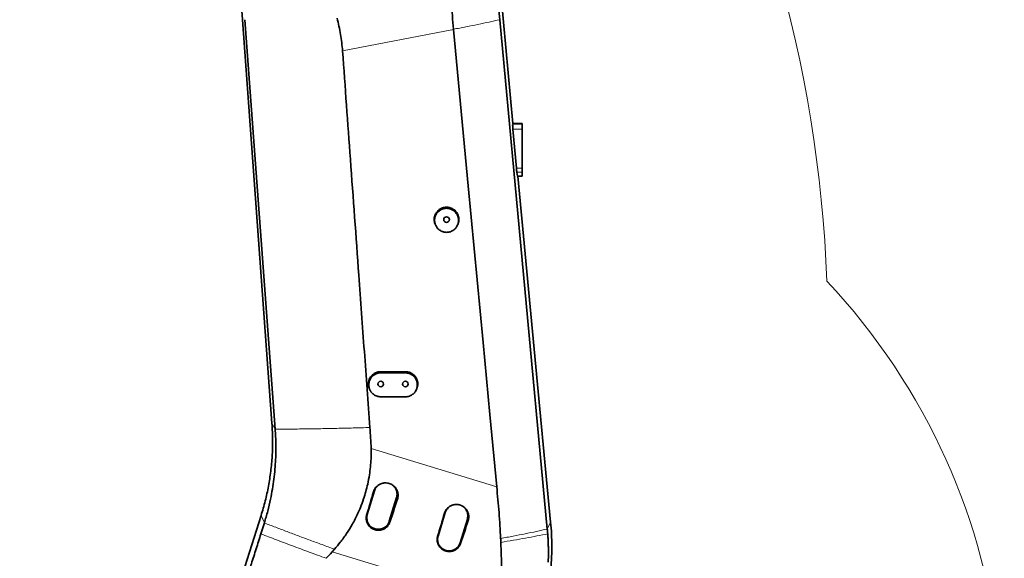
# Model space of a CAD drawing. Header units: millimetres. Extents: x 0 to 14900, y 0 to 10500.
# Tile 12 of 59: x 3352 to 4549, y 5528 to 6183. Entities that reach past the tile are written whole.
import ezdxf

# ---------------------------------------------------------------- set-up
doc = ezdxf.new("R2010")
doc.units = ezdxf.units.MM
doc.header["$LTSCALE"] = 25
doc.styles.add('SLDTEXTSTYLE0', font='TXT', dxfattribs={"width": 0.605})
doc.dimstyles.new('SLDDIMSTYLE0', dxfattribs={"dimtxt": 87.5, "dimasz": 87.5, "dimexe": 0, "dimexo": 0.0625, "dimgap": 21.875, "dimtad": 1, "dimdec": 0, "dimrnd": 1e-09, "dimzin": 12, "dimdsep": 46, "dimtxsty": 'SLDTEXTSTYLE0', "dimsah": 1, "dimcen": 0.09, "dimadec": 0, "dimazin": 3, "dimtfac": 1, "dimtofl": 0, "dimtmove": 0, "dimatfit": 3, "dimfxl": 1, "dimfrac": 2, "dimtolj": 1, "dimtzin": 12, "dimarcsym": 0})

# ---------------------------------------------------------------- blocks, each defined once
blk = doc.blocks.new('_D_1')
at = {"color": 7, "linetype": 'Continuous', "lineweight": 0}
for p, q in [((1124.3, 5754.9), (1124.3, 3155.3)), ((3438, 4401.9), (3438, 3155.3)), ((1124.3, 3192.8), (3438, 3192.8))]:
    blk.add_line(p, q, dxfattribs=at)
at = {"color": 7, "linetype": 'Continuous', "lineweight": 18}
for points in [[(1124.3, 3192.8), (1211.8, 3180.3), (1211.8, 3205.3)], [(3438, 3192.8), (3350.5, 3205.3), (3350.5, 3180.3)]]:
    blk.add_solid(points, dxfattribs=at)
at = {"color": 7, "linetype": 'Continuous', "lineweight": 18, "insert": (2147.5, 3305.5), "char_height": 87.5, "attachment_point": 1, "style": 'SLDTEXTSTYLE0'}
blk.add_mtext('2314', dxfattribs=at)
blk = doc.blocks.new('_D_5')
at = {"color": 7, "linetype": 'Continuous', "lineweight": 0}
for p, q in [((3808, 8065.3), (7067, 8065.3)), ((7029.5, 8065.3), (7029.5, 4545.2)), ((3838.9, 4545.2), (7067, 4545.2))]:
    blk.add_line(p, q, dxfattribs=at)
at = {"color": 7, "linetype": 'Continuous', "lineweight": 18}
for points in [[(7029.5, 8065.3), (7017, 7977.8), (7042, 7977.8)], [(7029.5, 4545.2), (7042, 4632.7), (7017, 4632.7)]]:
    blk.add_solid(points, dxfattribs=at)
at = {"color": 7, "linetype": 'Continuous', "lineweight": 18, "insert": (6916.7, 6171.6), "char_height": 87.5, "attachment_point": 1, "rotation": 90, "style": 'SLDTEXTSTYLE0'}
blk.add_mtext('3520', dxfattribs=at)

msp = doc.modelspace()

# ---------------------------------------------------------------- linework, layer by layer
at = {"color": 7, "linetype": 'Continuous', "lineweight": 35}
for p, q in [((3912.3063804, 6474.8098189), (3951.7226197, 6057.2433282)), ((3658.7876403, 5692.6610148), (3603.4063026, 6448.9229347)), ((3625.8191771, 6183.405397), (3662.7501609, 5685.3061999)), ((3993.4389394, 5563.7753324), (3935.727808, 6183.405397)), ((3879.3636906, 6171.7329395), (3879.3860402, 6171.4961502)), ((3951.397203, 6056.2002671), (3951.7226197, 6057.2433282)), ((3962.9923585, 6057.2433282), (3951.7226197, 6057.2433282)), ((3962.9923585, 6057.2433282), (3962.9923585, 6056.2002671)), ((3962.9923585, 6056.2002671), (3962.9923585, 6050.2706656)), ((3955.8042066, 6002.6274017), (3951.6054218, 6050.2706656)), ((3962.9923585, 6050.2706656), (3962.9923585, 6002.6274017)), ((3957.1455341, 5993.2433282), (3956.366079, 5997.8838805)), ((3962.9923585, 6002.6274017), (3962.9923585, 5997.8838805)), ((3962.9923585, 5997.8838805), (3962.9923585, 5993.2433282)), ((3962.9923585, 5993.2433282), (3957.1455341, 5993.2433282)), ((3957.7639074, 5993.2433282), (3997.5228107, 5572.0467345)), ((3858.1762035, 5932.4493969), (3858.6275049, 5931.7064662)), ((3883.3572073, 5931.7064583), (3883.8085136, 5932.4493969)), ((3820.9923585, 5755.2433282), (3790.9923585, 5755.2433282)), ((3790.9923585, 5753.7915555), (3820.9923585, 5753.7915555)), ((3820.9923585, 5724.6680589), (3790.9923585, 5724.6680589)), ((3783.4344553, 5610.2585905), (3774.6633041, 5581.5694478)), ((3801.4398373, 5573.3830401), (3810.2109884, 5602.0721827)), ((3586.2221029, 5392.3242329), (3645.6436771, 5580.3480311)), ((3869.5018833, 5583.945137), (3860.7307322, 5555.2559944)), ((3649.5490952, 5571.2517564), (3645.3784893, 5557.981268)), ((3887.5072653, 5547.0695866), (3896.2784165, 5575.7587293)), ((3731.9409504, 5536.1093146), (3734.8606912, 5539.3351545))]:
    msp.add_line(p, q, dxfattribs=at)
at = {"color": 8, "linetype": 'Continuous', "lineweight": 18}
for p, q in [((3879.3860402, 6171.4961502), (3744.6018975, 6145.3822782)), ((3962.9923585, 6056.2002671), (3951.397203, 6056.2002671)), ((3962.9923585, 6050.2706656), (3951.6054218, 6050.2706656)), ((3962.9923585, 6002.6274017), (3955.8042066, 6002.6274017)), ((3962.9923585, 5997.8838805), (3956.366079, 5997.8838805)), ((3790.9923585, 5753.7915555), (3790.9923585, 5755.2433282)), ((3820.9923585, 5753.7915555), (3820.9923585, 5755.2433282)), ((3662.7501608, 5685.3061999), (3658.7876403, 5692.6610148)), ((3779.3881762, 5661.8047172), (3931.9485439, 5615.3145666)), ((3782.1995691, 5609.1400658), (3783.4344553, 5610.2585905)), ((3811.385814, 5600.282267), (3810.2109884, 5602.0721827)), ((3649.5490952, 5571.2517564), (3645.6436771, 5580.3480311)), ((3773.8938404, 5580.8724895), (3774.6633041, 5581.5694478)), ((3868.4441815, 5582.9871009), (3869.5018833, 5583.945137)), ((3802.1513413, 5572.2990219), (3801.4398373, 5573.3830401)), ((3897.2767985, 5574.2376357), (3896.2784165, 5575.7587293)), ((3993.4389394, 5563.7753324), (3997.5228107, 5572.0467345)), ((3860.1379279, 5554.7190492), (3860.7307322, 5555.2559944)), ((3888.0428507, 5546.2535908), (3887.5072653, 5547.0695866)), ((3937.200014, 5473.560142), (3731.9409504, 5536.1093146))]:
    msp.add_line(p, q, dxfattribs=at)
at = {"color": 7, "linetype": 'Continuous', "lineweight": 35, "flags": 128}
for points in [[(3931.9485439, 5615.3145666), (3923.6510401, 5703.0643685), (3915.3595948, 5790.8147224), (3897.361752, 5981.2738382), (3879.3860402, 6171.4961502)], [(3724.6699398, 5528.2039309), (3727.2306537, 5530.9887446), (3729.7914177, 5533.7735158), (3731.9409504, 5536.1093146)]]:
    msp.add_lwpolyline(points, dxfattribs=at)
at = {"color": 7, "linetype": 'Continuous', "lineweight": 35}
for centre in [(3870.9923585, 5940.2433282), (3790.9923585, 5740.2433282), (3820.9923585, 5740.2433282)]:
    msp.add_circle(centre, 3.4, dxfattribs=at)
at = {"color": 7, "linetype": 'Continuous', "lineweight": 18}
for centre, radius, start, end in [((3757.9923585, 5325.2433282), 2740.01, 5.0785834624, 154.8428782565), ((3757.9923585, 5325.2433282), 1846.69, 95.4176846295, 214.5812927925), ((2729.3307406, 5804.9272938), 1605.01, 2.1580845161, 57.8407629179), ((3757.9923585, 5325.2433282), 789.05, 253.1977653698, 43.198164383), ((4888.6758285, 5424.1577751), 1605.01, 212.1581076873, 5.1344227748)]:
    msp.add_arc(centre, radius, start, end, dxfattribs=at)
at = {"color": 7, "linetype": 'Continuous', "lineweight": 35}
for centre, major_axis, ratio, start_param, end_param in [((3951.9764457, 6050.2706656), (-0.5307841, 5.9999116), 0.0613589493, 0.1479087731, 1.5653682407), ((3956.1752306, 6002.6274017), (-0.5307841, 5.9999116), 0.0613589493, 1.5653682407, 2.4771350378), ((3843.2224493, 5690.7893877), (175.4256001, 573.7823286), 0.0582223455, 1.7313571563, 1.7813211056), ((3772.8181089, 5712.2439007), (175.4289603, 573.7813019), 0.1175373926, 4.5020872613, 4.5520485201), ((3929.4322042, 5664.5184463), (175.4256001, 573.7823286), 0.0582223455, 1.731149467, 1.7811124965), ((3858.6707212, 5686.0817923), (175.4289603, 573.7813019), 0.1175373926, 4.5022967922, 4.5522571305)]:
    msp.add_ellipse(centre, major_axis=major_axis, ratio=ratio, start_param=start_param, end_param=end_param, dxfattribs=at)
for points, knots in [([(3877.2887448, 6236.7778469), (3877.1687482, 6231.3391932), (3876.9287537, 6220.4618185), (3877.2250224, 6204.1466362), (3877.9659201, 6187.8787834), (3878.8973272, 6177.1199686), (3879.3636906, 6171.7329395)], [0, 0, 0, 0, 0.2510277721, 0.5020586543, 0.7506765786, 1, 1, 1, 1]), ([(3935.727808, 6183.405397), (3935.2649514, 6188.4105377), (3934.3390604, 6198.4227393), (3933.0880737, 6212.4055562), (3931.9563146, 6225.3130778), (3931.2839187, 6233.1922689), (3930.9478407, 6237.1304583)], [0, 0, 0, 0, 0.2800001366, 0.56010769, 0.7801323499, 1, 1, 1, 1]), ([(3744.6018975, 6145.3822782), (3744.2995827, 6148.7236882), (3743.6940774, 6155.4161889), (3742.1812249, 6165.4367787), (3740.3193187, 6175.4477441), (3738.749288, 6182.0698414), (3737.9633773, 6185.3846669)], [0, 0, 0, 0, 0.2483443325, 0.4974081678, 0.7484174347, 1, 1, 1, 1]), ([(3744.6018975, 6145.3822782), (3747.7936867, 6101.4556074), (3754.4002017, 6010.5341244), (3763.2114864, 5888.7278832), (3771.0897471, 5779.9674442), (3775.5620837, 5718.2024516), (3777.798252, 5687.3199553)], [0, 0, 0, 0, 0.2876940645, 0.5954826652, 0.7977413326, 1, 1, 1, 1]), ([(3870.9923585, 5955.2433282), (3870.5772798, 5955.2329102), (3869.3238927, 5955.2014514), (3867.656694, 5954.9087121), (3866.0461033, 5954.4233921), (3864.482578, 5953.802258), (3863.0026718, 5952.9875285), (3861.6440121, 5951.9965333), (3860.3728579, 5950.8948362), (3859.2447231, 5949.6368661), (3858.2884073, 5948.2522742), (3857.450992, 5946.7902212), (3856.8001953, 5945.2264558), (3856.2435146, 5943.195755), (3856.0052013, 5941.5153454), (3855.9798991, 5939.8249401), (3856.0629571, 5938.6533243), (3856.2667758, 5937.2522412), (3856.685532, 5935.6111177), (3857.3386325, 5933.8740896), (3857.9685966, 5932.8753062), (3858.2207068, 5932.4755953)], [0, 0, 0, 0, 0.0391590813, 0.1182462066, 0.1586402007, 0.1978007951, 0.2768827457, 0.3172716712, 0.3564830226, 0.4356647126, 0.4761004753, 0.515439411, 0.5948779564, 0.6354458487, 0.7145692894, 0.7546212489, 0.7953292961, 0.8256064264, 0.8885160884, 0.9553843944, 1, 1, 1, 1]), ([(3870.9923585, 5924.7263753), (3871.795401, 5924.7635507), (3873.0046075, 5924.8195287), (3874.5907406, 5925.1672799), (3876.142326, 5925.6358703), (3877.6286129, 5926.3030539), (3879.0136609, 5927.145557), (3880.3248128, 5928.1040705), (3881.5116409, 5929.2252738), (3882.5457845, 5930.4809987), (3883.4746132, 5931.8244303), (3884.2326203, 5933.2831151), (3884.8014836, 5934.8209658), (3885.1313683, 5936.0120253), (3885.3599486, 5937.2262133), (3885.4866545, 5938.4526024), (3885.5105026, 5939.6985141), (3885.4285538, 5940.9391038), (3885.1811859, 5942.5770055), (3884.7273659, 5944.1800092), (3884.0759356, 5945.7055744), (3883.4935579, 5946.8020901), (3882.8252039, 5947.8402159), (3882.0629506, 5948.828802), (3880.9469882, 5950.0447027), (3879.6816901, 5951.1123699), (3878.2998126, 5952.0057884), (3876.851153, 5952.774843), (3875.3135283, 5953.3544426), (3873.7255751, 5953.7327955), (3872.1163898, 5953.9728466), (3870.4852577, 5954.0072936), (3868.8731467, 5953.8374259), (3867.639293, 5953.5999999), (3866.4332474, 5953.2548339), (3864.9221621, 5952.6757116), (3863.1630218, 5951.7404764), (3861.5771787, 5950.5283596), (3860.4191815, 5949.3887838), (3859.3577731, 5948.1516602), (3858.4542074, 5946.7829166), (3857.7300087, 5945.3164446), (3857.129748, 5943.7892827), (3856.7226176, 5942.1878125), (3856.519258, 5940.5521939), (3856.4614617, 5939.0812831), (3856.5800181, 5937.3521001), (3856.913033, 5935.7240815), (3857.3424694, 5934.3626929), (3857.7784448, 5933.2791809), (3858.3344964, 5932.1747239), (3858.9889023, 5931.1094542), (3859.9720893, 5929.7802122), (3861.1194607, 5928.5823306), (3862.4016035, 5927.5454508), (3863.7635635, 5926.6254191), (3865.2342534, 5925.8847453), (3866.7765472, 5925.3389994), (3868.0630934, 5925.006706), (3869.4740232, 5924.7728722), (3870.4843763, 5924.7419316), (3870.9923585, 5924.7263753)], [0, 0, 0, 0, 0.0263043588, 0.0396086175, 0.0531396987, 0.0794423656, 0.0927443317, 0.106270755, 0.1326650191, 0.1460121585, 0.1595820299, 0.1861881, 0.1996423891, 0.2133216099, 0.2266771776, 0.2401256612, 0.253717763, 0.2675068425, 0.2808561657, 0.3080094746, 0.3218463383, 0.3352194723, 0.3486868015, 0.3623007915, 0.3761157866, 0.4027725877, 0.4163061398, 0.4300406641, 0.4565180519, 0.4699111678, 0.483535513, 0.5098331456, 0.5231341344, 0.5366618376, 0.5509970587, 0.564225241, 0.5896934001, 0.616051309, 0.6293802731, 0.6429326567, 0.6694696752, 0.6828889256, 0.6965324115, 0.7232427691, 0.7367983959, 0.7505491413, 0.7714728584, 0.7934916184, 0.8048746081, 0.8182681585, 0.8317561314, 0.8453905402, 0.8592263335, 0.8859385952, 0.8995001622, 0.9132628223, 0.9397968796, 0.9532189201, 0.9668725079, 0.9833442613, 1, 1, 1, 1]), ([(3883.7765004, 5932.4667247), (3884.110107, 5933.0307988), (3884.6623555, 5933.9645606), (3885.1942857, 5935.369328), (3885.5568682, 5936.5800831), (3885.8121111, 5937.8138594), (3885.9652008, 5939.0777033), (3886.0247662, 5940.7669164), (3885.869564, 5942.4588143), (3885.503861, 5944.1114396), (3884.9986533, 5945.7273297), (3884.2894121, 5947.2736649), (3883.3949923, 5948.7124307), (3882.6321684, 5949.7328861), (3881.7894973, 5950.681141), (3880.8753598, 5951.5507991), (3879.8803322, 5952.3492102), (3878.8233478, 5953.0579122), (3877.3463258, 5953.8762324), (3875.771416, 5954.5065098), (3874.0345987, 5954.9532502), (3872.5707475, 5955.195154), (3871.5204343, 5955.2272107), (3870.9923585, 5955.2433282)], [0, 0, 0, 0, 0.061828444, 0.1023500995, 0.1417117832, 0.1813475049, 0.2214078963, 0.262048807, 0.3411605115, 0.381316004, 0.4220571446, 0.5011803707, 0.5413441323, 0.5820971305, 0.621457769, 0.6610950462, 0.7011611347, 0.7418149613, 0.7811005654, 0.8604388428, 0.900965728, 0.9502076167, 1, 1, 1, 1]), ([(3790.9923585, 5755.2433282), (3790.5776657, 5755.23336), (3789.7453778, 5755.2133538), (3788.4996852, 5755.0513944), (3787.2583023, 5754.7900912), (3786.0462565, 5754.4230908), (3784.8734927, 5753.9575978), (3783.7500245, 5753.3990686), (3782.666147, 5752.7419923), (3781.6444684, 5751.9969173), (3780.6916812, 5751.1711015), (3779.8150862, 5750.2730942), (3779.0084046, 5749.2945593), (3778.0506433, 5747.9083078), (3777.2717203, 5746.4057399), (3776.6899121, 5744.8236506), (3776.243617, 5743.1964155), (3776.0052826, 5741.5163059), (3775.9798794, 5739.8257051), (3776.0992642, 5738.1385072), (3776.4296316, 5736.4700867), (3776.9735544, 5734.8684045), (3777.4814902, 5733.640091), (3777.9651677, 5732.8783847), (3778.217411, 5732.4811462)], [0, 0, 0, 0, 0.0391145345, 0.0785028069, 0.1183153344, 0.1587089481, 0.1978581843, 0.2372816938, 0.2770201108, 0.3174086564, 0.3565739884, 0.3960119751, 0.435871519, 0.4763073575, 0.5551866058, 0.5950867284, 0.6356546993, 0.7147066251, 0.7548305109, 0.7955386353, 0.8746677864, 0.9148327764, 0.955584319, 1, 1, 1, 1]), ([(3790.9923585, 5724.6680589), (3790.5942149, 5724.6780972), (3789.3919463, 5724.7084099), (3787.7927213, 5724.9905419), (3786.2484992, 5725.4578398), (3785.1242571, 5725.906288), (3784.0467339, 5726.4436984), (3783.0067985, 5727.0761118), (3782.0253824, 5727.7937146), (3781.1097407, 5728.5889846), (3780.266345, 5729.4542801), (3779.4898344, 5730.3967746), (3778.7951295, 5731.4017047), (3778.1876892, 5732.4603727), (3777.6708646, 5733.5632987), (3777.2436186, 5734.7178853), (3776.8068567, 5736.2944948), (3776.5691082, 5737.9268491), (3776.5372694, 5739.5721473), (3776.6458361, 5741.219739), (3776.962139, 5742.8463255), (3777.4782655, 5744.4144347), (3777.9286229, 5745.4693241), (3778.5637568, 5746.6936892), (3779.4650883, 5748.0781691), (3780.8749511, 5749.7026496), (3782.3408445, 5750.9395285), (3783.7166636, 5751.829101), (3784.802733, 5752.4055796), (3785.9266552, 5752.8842322), (3787.077908, 5753.2645639), (3788.2700994, 5753.5471479), (3789.5782256, 5753.7492176), (3790.4921589, 5753.77658), (3790.9923585, 5753.7915555)], [0, 0, 0, 0, 0.0262298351, 0.0792058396, 0.1062644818, 0.1324636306, 0.1588456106, 0.1855092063, 0.2125585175, 0.2388500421, 0.2653233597, 0.2920770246, 0.319213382, 0.3457162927, 0.3724021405, 0.3993710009, 0.4267263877, 0.4800895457, 0.5074648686, 0.535040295, 0.5887675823, 0.6160394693, 0.6437106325, 0.6642307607, 0.7068696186, 0.7521984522, 0.8055064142, 0.8325706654, 0.860036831, 0.8864086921, 0.9129672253, 0.9398150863, 0.9670605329, 1, 1, 1, 1]), ([(3833.7959857, 5732.46308), (3834.1684535, 5733.1220218), (3834.749097, 5734.1492523), (3835.2929737, 5735.663982), (3835.7421396, 5737.2896835), (3835.9793129, 5738.9705433), (3836.0047998, 5740.6609649), (3835.8857896, 5742.348437), (3835.5528493, 5744.0153775), (3835.0150222, 5745.6205214), (3834.5471818, 5746.7002196), (3833.8884467, 5747.9535309), (3832.9552123, 5749.370569), (3831.4964129, 5751.03518), (3829.9804888, 5752.3036017), (3828.5570374, 5753.2172222), (3827.4321714, 5753.8104335), (3826.2665295, 5754.3040176), (3825.0706802, 5754.6969642), (3823.8325884, 5754.9891187), (3822.4698097, 5755.1991193), (3821.516287, 5755.227651), (3820.9923585, 5755.2433282)], [0, 0, 0, 0, 0.0714273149, 0.1113487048, 0.1519201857, 0.2309789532, 0.2711063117, 0.3118179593, 0.3909539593, 0.4311224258, 0.4718774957, 0.5021326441, 0.5649970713, 0.6318206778, 0.7107230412, 0.7507760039, 0.7914173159, 0.8306430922, 0.870144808, 0.9100734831, 0.9505884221, 1, 1, 1, 1]), ([(3820.9923585, 5753.7915555), (3821.7919218, 5753.7545403), (3822.9959063, 5753.6988027), (3824.5751925, 5753.3525629), (3826.1191723, 5752.8862592), (3827.5990875, 5752.2221175), (3828.9782467, 5751.3833728), (3830.283697, 5750.4290122), (3831.4654693, 5749.3127762), (3832.4951249, 5748.0627042), (3833.1899052, 5747.0577263), (3833.7972832, 5745.9990523), (3834.3140851, 5744.8960711), (3834.7413021, 5743.741555), (3835.0698985, 5742.554821), (3835.2974894, 5741.3459157), (3835.4235659, 5740.1249205), (3835.4473071, 5738.8844569), (3835.3656071, 5737.6479466), (3835.1807811, 5736.4257836), (3834.8954919, 5735.2278127), (3834.5063777, 5734.0453146), (3833.9293152, 5732.6935883), (3833.0840309, 5731.1879965), (3832.0893858, 5729.8684279), (3831.1231257, 5728.8318545), (3830.271342, 5728.0496461), (3829.3051633, 5727.3012324), (3828.2674398, 5726.6302248), (3826.8259586, 5725.8652172), (3825.2950079, 5725.2870934), (3823.7141568, 5724.9123877), (3822.4061301, 5724.7103717), (3821.4923896, 5724.6830243), (3820.9923585, 5724.6680589)], [0, 0, 0, 0, 0.052603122, 0.0792099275, 0.106269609, 0.1588071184, 0.1854717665, 0.2125221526, 0.2652404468, 0.2919935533, 0.3191293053, 0.34563226, 0.3723181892, 0.3992871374, 0.4266427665, 0.4533494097, 0.4802418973, 0.5074214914, 0.5349949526, 0.5617862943, 0.5887653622, 0.6160352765, 0.643704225, 0.6854882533, 0.7294648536, 0.7522020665, 0.7787884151, 0.8055628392, 0.8326301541, 0.8600995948, 0.9129807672, 0.9398272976, 0.9670713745, 1, 1, 1, 1]), ([(3778.1728512, 5732.4549129), (3778.2604511, 5732.310707), (3778.4264278, 5732.0374784), (3778.5972171, 5731.7563241), (3778.6778665, 5731.6235587)], [0, 0, 0, 0, 0.52778449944, 1, 1, 1, 1]), ([(3833.3068483, 5731.623555), (3833.3874985, 5731.7563217), (3833.5582888, 5732.0374775), (3833.724266, 5732.3107071), (3833.8118659, 5732.4549129)], [0, 0, 0, 0, 0.47221759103, 1, 1, 1, 1]), ([(3645.6426002, 5580.348368), (3647.3843478, 5586.2185488), (3650.8680946, 5597.9597585), (3654.7156496, 5615.9326062), (3657.530396, 5634.0872312), (3659.2146151, 5652.3853176), (3659.6928728, 5668.2838804), (3659.4723059, 5681.7166872), (3659.0151871, 5689.0128729), (3658.7866292, 5692.6609415)], [0, 0, 0, 0, 0.1614018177, 0.3228269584, 0.4842701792, 0.6457258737, 0.8071873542, 0.903594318, 1, 1, 1, 1]), ([(3662.7501608, 5685.3061999), (3663.111721, 5679.1744479), (3663.8348143, 5666.9114023), (3663.4463316, 5654.6333002), (3663.2520975, 5648.4944786)], [0, 0, 0, 0, 0.500018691, 1, 1, 1, 1]), ([(3777.7982532, 5687.3199554), (3778.1276981, 5683.0718314), (3778.7866538, 5674.5747369), (3779.1876554, 5666.0616731), (3779.3881762, 5661.8047172)], [0, 0, 0, 0, 0.4999501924, 1, 1, 1, 1]), ([(3734.8606878, 5539.3351555), (3737.2348797, 5542.1181649), (3742.4114605, 5548.1861131), (3749.5974897, 5558.2262911), (3756.804706, 5569.9206476), (3762.2459611, 5580.5976756), (3766.7381359, 5591.0108092), (3770.0090214, 5599.8339172), (3772.9392503, 5609.4038105), (3775.3866484, 5619.2267939), (3777.2741103, 5629.2790703), (3778.5881547, 5639.5106463), (3779.2199048, 5648.0609935), (3779.4609541, 5655.4986944), (3779.4124459, 5659.7018101), (3779.3881762, 5661.8047172)], [0, 0, 0, 0, 0.0836233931, 0.1823286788, 0.2810331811, 0.3954824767, 0.4530465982, 0.5366909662, 0.6069155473, 0.6773470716, 0.7629972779, 0.8349186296, 0.9068395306, 0.9533898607, 1, 1, 1, 1]), ([(3663.2520975, 5648.4944786), (3663.0217025, 5644.5165929), (3662.5578134, 5636.5073148), (3661.2459628, 5624.4625817), (3659.4987476, 5612.3150927), (3657.9047554, 5604.2387722), (3657.1029265, 5600.1761257)], [0, 0, 0, 0, 0.2451450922, 0.4935876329, 0.74525845, 1, 1, 1, 1]), ([(3782.1995691, 5609.1400658), (3782.4723084, 5609.9264075), (3782.8849923, 5611.116227), (3783.7033093, 5612.5974728), (3784.4052868, 5613.6619356), (3785.1934912, 5614.6571634), (3786.0581555, 5615.5797497), (3787.0083469, 5616.4367277), (3788.0275555, 5617.2096607), (3789.1059757, 5617.8933903), (3790.2338649, 5618.4836862), (3791.4205638, 5618.9837805), (3792.6449984, 5619.3824218), (3793.8965316, 5619.6768567), (3795.1643786, 5619.8668926), (3796.4580243, 5619.951565), (3798.179904, 5619.9196257), (3799.893717, 5619.671505), (3801.5567204, 5619.2142354), (3802.6810795, 5618.7998899), (3803.9925977, 5618.2028116), (3805.4855591, 5617.3379617), (3807.2579844, 5615.9582806), (3808.6298028, 5614.5012985), (3809.6349371, 5613.1196513), (3810.2979603, 5612.0219683), (3810.8614192, 5610.878987), (3811.3236088, 5609.701586), (3811.6877552, 5608.477086), (3811.9436445, 5607.2309557), (3812.1414736, 5605.5569677), (3812.1208084, 5603.8684043), (3811.8647477, 5601.9599245), (3811.5665243, 5600.9152773), (3811.385814, 5600.282267)], [0, 0, 0, 0, 0.0522823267, 0.07910877, 0.1061326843, 0.1322997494, 0.1586494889, 0.1852809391, 0.2122985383, 0.2385323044, 0.2649483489, 0.2916462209, 0.3187291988, 0.3450754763, 0.3716048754, 0.3984182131, 0.4256200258, 0.4786110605, 0.5055085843, 0.5327993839, 0.5530577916, 0.5951518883, 0.6398981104, 0.6926547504, 0.719436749, 0.7466132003, 0.7727985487, 0.7991684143, 0.8258245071, 0.8528734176, 0.8789708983, 0.9316794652, 0.9586007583, 1, 1, 1, 1]), ([(3789.421428, 5618.0386441), (3789.3417714, 5617.9921197), (3788.9247122, 5617.7485315), (3788.2180845, 5617.2236131), (3787.3089639, 5616.4610123), (3786.320891, 5615.4640744), (3785.2898627, 5614.1766544), (3784.4792796, 5612.8220854), (3783.8553605, 5611.5018828), (3783.5919838, 5610.7239068), (3783.4344553, 5610.2585905)], [0, 0, 0, 0, 0.0275898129, 0.1444523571, 0.2625726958, 0.3824157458, 0.5637359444, 0.7545486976, 0.8531927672, 1, 1, 1, 1]), ([(3810.2109884, 5602.0721827), (3810.4037733, 5602.824885), (3810.6954735, 5603.9637882), (3810.8240713, 5605.5356819), (3810.830112, 5607.1127326), (3810.633173, 5608.6828712), (3810.2438456, 5610.2088196), (3809.7258687, 5611.6959491), (3809.0216165, 5613.1121646), (3808.1492748, 5614.4226906), (3807.4113683, 5615.3493533), (3806.601067, 5616.207661), (3805.7252671, 5616.9898166), (3804.8099216, 5617.6886985), (3804.1600912, 5618.0815184), (3803.8483009, 5618.2699944)], [0, 0, 0, 0, 0.1238750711, 0.1874336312, 0.2514599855, 0.3757874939, 0.4388938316, 0.5029213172, 0.6272094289, 0.6902955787, 0.7543002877, 0.8162896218, 0.8787117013, 0.941805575, 1, 1, 1, 1]), ([(3931.9485439, 5615.3145666), (3932.4458951, 5610.0555752), (3933.4408628, 5599.5347887), (3934.8303924, 5583.7788066), (3935.9563855, 5568.0236938), (3936.4905072, 5557.5496429), (3936.7576794, 5552.3104348)], [0, 0, 0, 0, 0.2496080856, 0.4993492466, 0.7495702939, 1, 1, 1, 1]), ([(3657.1029265, 5600.1761257), (3656.0225566, 5595.3139321), (3653.8597707, 5585.5803366), (3650.986893, 5576.0309611), (3649.5490952, 5571.2517564)], [0, 0, 0, 0, 0.4995269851, 1, 1, 1, 1]), ([(3868.4441815, 5582.9871009), (3868.7136349, 5583.7639287), (3869.1213472, 5584.939354), (3869.9298014, 5586.4026522), (3870.623314, 5587.4542072), (3871.4020075, 5588.4373536), (3872.2562298, 5589.3487286), (3873.1949399, 5590.1952825), (3874.2018227, 5590.9588035), (3875.2672017, 5591.6342006), (3876.3814104, 5592.2172879), (3877.5538327, 5592.7112927), (3879.1627706, 5593.2351136), (3880.8353954, 5593.5563489), (3882.5302223, 5593.6671722), (3884.2283628, 5593.6356472), (3885.9214165, 5593.3909892), (3887.5645169, 5592.9396805), (3888.6781566, 5592.5292511), (3889.9738263, 5591.9393299), (3891.4485526, 5591.085056), (3892.8683398, 5589.9796279), (3893.9739639, 5588.8994138), (3894.7989359, 5587.9467402), (3895.5476669, 5586.9174997), (3896.2025274, 5585.8331668), (3896.7590866, 5584.7040287), (3897.215578, 5583.540927), (3897.5752168, 5582.3312945), (3897.8279062, 5581.1003099), (3898.0232049, 5579.4466905), (3898.0026669, 5577.7786897), (3897.7496403, 5575.8939428), (3897.4551772, 5574.8624745), (3897.2767985, 5574.2376357)], [0, 0, 0, 0, 0.0522840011, 0.0791114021, 0.1061363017, 0.1323041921, 0.1586547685, 0.1852870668, 0.2123055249, 0.2385400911, 0.2649569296, 0.291655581, 0.3187393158, 0.3715730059, 0.3983882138, 0.4255919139, 0.4783944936, 0.5054875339, 0.5327805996, 0.5530403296, 0.5951371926, 0.6398863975, 0.6661960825, 0.6926908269, 0.7194736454, 0.7466509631, 0.7728360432, 0.7992056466, 0.8258614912, 0.852910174, 0.879006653, 0.9317132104, 0.9586334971, 1, 1, 1, 1]), ([(3875.5658316, 5591.7708777), (3875.4602967, 5591.709475), (3875.0170125, 5591.451562), (3874.2851876, 5590.9106783), (3873.3764796, 5590.147419), (3872.3882816, 5589.1506807), (3871.3573034, 5587.8631809), (3870.546706, 5586.5086345), (3869.922789, 5585.1884286), (3869.6594121, 5584.4104531), (3869.5018833, 5583.945137)], [0, 0, 0, 0, 0.0361924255, 0.1520211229, 0.2690964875, 0.387879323, 0.5675954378, 0.7567201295, 0.8544915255, 1, 1, 1, 1]), ([(3873.3557268, 5590.1005012), (3873.351217, 5590.0972879), (3872.35454, 5589.3871187), (3870.8789704, 5587.3159716), (3869.9609124, 5585.0687488), (3869.5018833, 5583.945137)], [0, 0, 0, 0, 0.0022675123, 0.5011336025, 1, 1, 1, 1]), ([(3896.2784165, 5575.7587293), (3896.4712014, 5576.5114315), (3896.7629015, 5577.6503347), (3896.8914993, 5579.2222285), (3896.89754, 5580.7992792), (3896.7006012, 5582.369418), (3896.3112734, 5583.8953658), (3895.793298, 5585.3824975), (3895.0890372, 5586.7987001), (3894.2167157, 5588.1092565), (3893.4787473, 5589.0358261), (3892.6686721, 5589.8944744), (3891.7920254, 5590.6753536), (3890.9752267, 5591.3053286), (3890.429544, 5591.637684), (3890.2211719, 5591.7645958)], [0, 0, 0, 0, 0.126302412, 0.1911064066, 0.2563873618, 0.3831510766, 0.4474939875, 0.5127760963, 0.6394996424, 0.7038219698, 0.7690808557, 0.8322848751, 0.8959301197, 0.9602603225, 1, 1, 1, 1]), ([(3896.2784165, 5575.7587293), (3896.5466303, 5576.953958), (3897.0830578, 5579.3444148), (3896.6788238, 5583.0436506), (3895.389379, 5586.4884234), (3893.303168, 5589.5050258), (3891.3752269, 5590.9272739), (3890.432911, 5591.6224232)], [0, 0, 0, 0, 0.2017732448, 0.4035463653, 0.6053196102, 0.807092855, 1, 1, 1, 1]), ([(3802.1513413, 5572.2990219), (3802.0150641, 5571.921502), (3801.7415606, 5571.1638327), (3801.2062152, 5570.0670256), (3800.5773491, 5569.0041587), (3799.8574588, 5568.0019834), (3799.0598856, 5567.0703638), (3798.1876131, 5566.2099968), (3797.2327458, 5565.4156892), (3796.0442629, 5564.5886995), (3794.5905888, 5563.7890724), (3793.0423047, 5563.1750674), (3791.4380457, 5562.7271041), (3789.790699, 5562.4468412), (3788.1184885, 5562.3720592), (3786.6563771, 5562.4591639), (3785.4190218, 5562.6366073), (3784.2082231, 5562.9121536), (3783.0115575, 5563.2905963), (3781.4773658, 5563.9206976), (3780.030794, 5564.736839), (3778.7069939, 5565.716834), (3777.4739687, 5566.8013872), (3776.385266, 5568.0323205), (3775.4666898, 5569.3784948), (3774.6668872, 5570.7962836), (3774.0522356, 5572.3072304), (3773.6372818, 5573.873865), (3773.4276468, 5575.0751695), (3773.3227831, 5576.2859724), (3773.3206717, 5577.4965436), (3773.4254028, 5578.7150867), (3773.6162815, 5579.8456281), (3773.8089633, 5580.5584767), (3773.8938404, 5580.8724895)], [0, 0, 0, 0, 0.02680588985, 0.0537984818, 0.08137917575, 0.10916254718, 0.13596820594, 0.16295925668, 0.19053372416, 0.21830987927, 0.25877116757, 0.29987996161, 0.32773961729, 0.36814046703, 0.40919242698, 0.43701734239, 0.46381727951, 0.4908062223, 0.51808888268, 0.5457744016, 0.59922183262, 0.62635251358, 0.6538809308, 0.70720499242, 0.73427003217, 0.76172766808, 0.81514937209, 0.84226270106, 0.86976785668, 0.89650850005, 0.92343550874, 0.95065091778, 0.97826151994, 1, 1, 1, 1]), ([(3774.6633041, 5581.5694478), (3774.5591583, 5581.1970541), (3774.3501443, 5580.4496838), (3774.1540993, 5579.2909119), (3774.0484537, 5578.1071227), (3774.0451537, 5576.5295971), (3774.2407383, 5574.960078), (3774.6300237, 5573.4343309), (3775.1477255, 5571.9472983), (3775.8517308, 5570.5310767), (3776.7240062, 5569.2203936), (3777.7044966, 5567.9883901), (3778.8376655, 5566.8848753), (3780.0946396, 5565.9367606), (3781.096652, 5565.306823), (3782.4958815, 5564.5840739), (3783.9820801, 5564.0397665), (3785.5193377, 5563.6903093), (3786.6885351, 5563.5263752), (3787.8612982, 5563.4610849), (3789.0482511, 5563.4947571), (3790.6125597, 5563.6733478), (3792.1488938, 5564.0492327), (3793.6189465, 5564.6124826), (3794.6852741, 5565.1286717), (3795.7003797, 5565.7311008), (3796.6573774, 5566.412588), (3797.5632553, 5567.1805469), (3798.5355348, 5568.158473), (3799.5240988, 5569.3884429), (3800.3513592, 5570.7326444), (3800.8833694, 5571.8512491), (3801.2133391, 5572.6808347), (3801.3642682, 5573.1487554), (3801.4398373, 5573.3830401)], [0, 0, 0, 0, 0.0263748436, 0.0529326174, 0.0800679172, 0.1074028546, 0.1604829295, 0.187425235, 0.2147606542, 0.2678339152, 0.2947728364, 0.322103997, 0.3751838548, 0.4021261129, 0.4294607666, 0.4558471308, 0.509517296, 0.5368655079, 0.5633367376, 0.5899933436, 0.6169364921, 0.6442724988, 0.6973453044, 0.7242839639, 0.7516146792, 0.7780911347, 0.8047526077, 0.831701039, 0.8590424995, 0.8987580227, 0.9391086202, 0.9664536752, 0.983203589, 1, 1, 1, 1]), ([(3997.5216208, 5572.0466233), (3997.912905, 5567.1992431), (3998.6954817, 5557.5043802), (3999.0203498, 5542.0500977), (3998.5785048, 5525.7373085), (3997.1516032, 5508.6119097), (3994.7672933, 5491.5968209), (3991.5073897, 5474.7207755), (3988.5505242, 5463.6551293), (3987.0721805, 5458.1226394)], [0, 0, 0, 0, 0.1267967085, 0.2535960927, 0.4028951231, 0.5521897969, 0.7014750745, 0.8507465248, 1, 1, 1, 1]), ([(3645.3784893, 5557.9812681), (3643.4569159, 5551.8847887), (3639.6117454, 5539.685409), (3634.2167021, 5522.7905094), (3629.2199821, 5507.263145), (3626.1572604, 5497.8429758), (3624.6261237, 5493.1335805)], [0, 0, 0, 0, 0.2797681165, 0.5598308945, 0.7799476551, 1, 1, 1, 1]), ([(3888.0428507, 5546.2535908), (3887.9096449, 5545.8842815), (3887.6423229, 5545.1431393), (3887.1201811, 5544.0698979), (3886.5074646, 5543.0294587), (3885.6878921, 5541.8812767), (3884.6136424, 5540.6708733), (3883.388712, 5539.6007471), (3882.220312, 5538.7817779), (3881.1619898, 5538.1655811), (3880.0579882, 5537.6405895), (3878.8979296, 5537.2036758), (3877.7089262, 5536.8672243), (3876.5004719, 5536.6317497), (3875.2785857, 5536.4958255), (3874.0332349, 5536.4612939), (3872.7916327, 5536.5309638), (3871.5690143, 5536.7020518), (3870.3721911, 5536.9701529), (3869.1889691, 5537.3399294), (3867.6715628, 5537.9571727), (3866.2400594, 5538.7584548), (3864.9292616, 5539.7219974), (3863.7078135, 5540.789093), (3862.6284072, 5542.0012301), (3861.7166699, 5543.3277449), (3860.9220115, 5544.7253073), (3860.3099413, 5546.2153866), (3859.8948409, 5547.7612463), (3859.614208, 5549.337997), (3859.5376503, 5550.9447368), (3859.6692619, 5552.5408367), (3859.8564335, 5553.6737746), (3860.050222, 5554.3933703), (3860.1379279, 5554.7190492)], [0, 0, 0, 0, 0.0265522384, 0.0532859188, 0.0805905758, 0.108091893, 0.1484280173, 0.1894047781, 0.217170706, 0.2440482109, 0.2713096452, 0.2987662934, 0.3266242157, 0.3534651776, 0.3804935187, 0.408115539, 0.4359432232, 0.4627491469, 0.4897441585, 0.5170329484, 0.5447247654, 0.5981807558, 0.6253158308, 0.6528487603, 0.7061769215, 0.7332441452, 0.7607040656, 0.8141238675, 0.8412363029, 0.8687406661, 0.9223554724, 0.9495676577, 0.9771750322, 1, 1, 1, 1]), ([(3860.7307322, 5555.2559944), (3860.462362, 5554.0605272), (3859.9256219, 5551.6695935), (3860.3322004, 5547.9739344), (3861.6127361, 5544.5155702), (3863.7632496, 5541.5049164), (3866.6147271, 5539.1538283), (3869.9787617, 5537.6206852), (3873.6249954, 5537.0105742), (3877.3036892, 5537.3651886), (3880.7700819, 5538.6585818), (3883.7655868, 5540.8096292), (3886.1692421, 5543.6461136), (3887.0612575, 5545.9284287), (3887.5072653, 5547.0695866)], [0, 0, 0, 0, 0.0833333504, 0.1666666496, 0.25, 0.3333333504, 0.4166666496, 0.5, 0.5833333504, 0.6666666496, 0.75, 0.8333333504, 0.9166666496, 1, 1, 1, 1]), ([(3860.7307322, 5555.2559944), (3860.6229699, 5554.8693082), (3860.4066393, 5554.0930431), (3860.2088531, 5552.8878292), (3860.1088985, 5551.6557238), (3860.122409, 5550.2412956), (3860.3074038, 5548.6577651), (3860.6857973, 5547.1255679), (3861.1576041, 5545.8273822), (3861.6527609, 5544.7558317), (3862.2327526, 5543.7345626), (3862.9036731, 5542.7550069), (3863.9006823, 5541.5364895), (3865.0485194, 5540.4483246), (3866.3181077, 5539.5172783), (3867.4951896, 5538.7991026), (3868.9212782, 5538.1236937), (3870.4211918, 5537.6322548), (3871.7722512, 5537.3440385), (3872.9435618, 5537.1958753), (3874.1172509, 5537.1463378), (3875.3037884, 5537.1959668), (3876.8656417, 5537.395652), (3878.3968072, 5537.7922151), (3879.8591455, 5538.3751703), (3880.9183604, 5538.9056777), (3881.9251756, 5539.5216501), (3882.8728035, 5540.2158557), (3883.7681279, 5540.995781), (3884.5911349, 5541.8462827), (3885.5876239, 5543.0661032), (3886.423912, 5544.4088825), (3887.1072957, 5545.8758018), (3887.3709807, 5546.6628195), (3887.5072653, 5547.0695866)], [0, 0, 0, 0, 0.0273775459, 0.0549598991, 0.083191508, 0.1116481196, 0.1513596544, 0.1917061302, 0.2190483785, 0.2455154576, 0.2721677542, 0.2991066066, 0.326437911, 0.3795108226, 0.4064495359, 0.4337803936, 0.4734960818, 0.5138468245, 0.5411919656, 0.5676649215, 0.5943233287, 0.6212683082, 0.6486064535, 0.701676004, 0.7286130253, 0.7559421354, 0.7824137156, 0.8090701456, 0.8360134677, 0.8633494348, 0.8897339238, 0.9434004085, 0.9707467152, 1, 1, 1, 1]), ([(3936.7576793, 5552.3104348), (3936.7801012, 5551.8322303), (3936.8249449, 5550.8758214), (3936.8948156, 5549.3086165), (3936.9406916, 5548.2199484), (3936.966433, 5547.6090882)], [0, 0, 0, 0, 0.3050208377, 0.6100416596, 1, 1, 1, 1]), ([(3993.9231902, 5557.981268), (3993.840183, 5559.0634417), (3993.6919556, 5560.9958991), (3993.5162501, 5562.9260594), (3993.4389394, 5563.7753324)], [0, 0, 0, 0, 0.5599986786, 1, 1, 1, 1]), ([(3994.5902392, 5523.3925955), (3994.6592371, 5525.7508781), (3994.78425, 5530.0237029), (3994.8000174, 5535.7841507), (3994.7479255, 5540.143462), (3994.6668987, 5543.5437313), (3994.5719098, 5546.4285435), (3994.4505844, 5549.3149247), (3994.302325, 5552.2026982), (3994.1295007, 5555.0917669), (3993.991971, 5557.0179512), (3993.9231902, 5557.981268)], [0, 0, 0, 0, 0.2052727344, 0.3719208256, 0.4999915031, 0.5832643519, 0.6665548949, 0.7498684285, 0.8332102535, 0.9165856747, 1, 1, 1, 1]), ([(3936.9664328, 5547.6090881), (3937.1662131, 5542.2235085), (3937.5657744, 5531.4523329), (3937.8106193, 5515.671755), (3937.8350387, 5500.2420742), (3937.644394, 5490.2263921), (3937.549031, 5485.2164183)], [0, 0, 0, 0, 0.2566101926, 0.5132211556, 0.7565069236, 1, 1, 1, 1])]:
    msp.add_open_spline(points, degree=3, knots=knots, dxfattribs=at)
at = {"color": 8, "linetype": 'Continuous', "lineweight": 18}
for points, knots in [([(3879.3636906, 6171.7329395), (3884.4957895, 6172.7195849), (3894.7672766, 6174.6942771), (3909.2122888, 6177.6284465), (3922.9884584, 6180.5386827), (3931.4838663, 6182.45039), (3935.727808, 6183.405397)], [0, 0, 0, 0, 0.2498666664, 0.5000882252, 0.7502654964, 1, 1, 1, 1]), ([(3662.7501608, 5685.3061999), (3668.7001763, 5685.3327069), (3680.6018689, 5685.3857281), (3699.1638233, 5685.5870294), (3718.1557553, 5685.875805), (3737.6061518, 5686.2616438), (3757.4294331, 5686.7323023), (3771.0091684, 5687.124086), (3777.798252, 5687.3199553)], [0, 0, 0, 0, 0.1673587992, 0.3347643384, 0.5021951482, 0.6681544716, 0.8340963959, 1, 1, 1, 1]), ([(3649.5490952, 5571.2517564), (3654.1186253, 5569.4921127), (3663.1588703, 5566.0108771), (3677.0513298, 5560.7362682), (3691.030542, 5555.4797795), (3705.2542754, 5550.1868777), (3719.8177164, 5544.8159456), (3729.8163729, 5541.1730126), (3734.8606878, 5539.3351555)], [0, 0, 0, 0, 0.17092233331, 0.33814850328, 0.50351122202, 0.66714460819, 0.83207469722, 1, 1, 1, 1]), ([(3645.3784893, 5557.9812681), (3651.6497718, 5555.5643164), (3664.1570278, 5550.7440212), (3683.7334377, 5543.3462124), (3703.8210647, 5535.84868), (3717.7100189, 5530.7559558), (3724.6699398, 5528.2039309)], [0, 0, 0, 0, 0.25085486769, 0.50029735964, 0.74959303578, 1, 1, 1, 1]), ([(3936.7576794, 5552.3104348), (3941.8769279, 5553.2752975), (3952.1038095, 5555.2028336), (3966.579367, 5558.0769571), (3980.4722542, 5560.9393527), (3989.1125851, 5562.8291035), (3993.4389394, 5563.7753324)], [0, 0, 0, 0, 0.2491928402, 0.4978202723, 0.7485504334, 1, 1, 1, 1]), ([(3936.966433, 5547.6090882), (3942.1223752, 5548.4780224), (3952.4333146, 5550.2157316), (3966.9983515, 5552.8155597), (3980.9415478, 5555.4072489), (3989.5956428, 5557.1231956), (3993.9231902, 5557.981268)], [0, 0, 0, 0, 0.250016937, 0.499988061, 0.7499651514, 1, 1, 1, 1])]:
    msp.add_open_spline(points, degree=3, knots=knots, dxfattribs=at)

# ---------------------------------------------------------------- dimensions: what is measured, and where the dimension line sits
at = {"color": 7, "linetype": 'Continuous', "lineweight": 18}
dim = msp.add_linear_dim(base=(7029.4841952, 4545.2433282), p1=(3757.9923585, 8065.2533282), p2=(3788.8925321, 4545.2433282), angle=90, dimstyle='SLDDIMSTYLE0', dxfattribs=at)
dim.commit()
dim.dimension.update_dxf_attribs({"geometry": '_D_5', "text_midpoint": (7029.4841952, 6305.2483282), "dimtype": 160})
dim = msp.add_linear_dim(base=(3437.9923585, 3192.7564963), p1=(1124.3207406, 5804.9272938), p2=(3437.9923585, 4451.9302102), dimstyle='SLDDIMSTYLE0', dxfattribs=at)
dim.commit()
dim.dimension.update_dxf_attribs({"geometry": '_D_1', "text_midpoint": (2281.1565496, 3192.7564963), "dimtype": 160})

doc.saveas('drawing.dxf')
